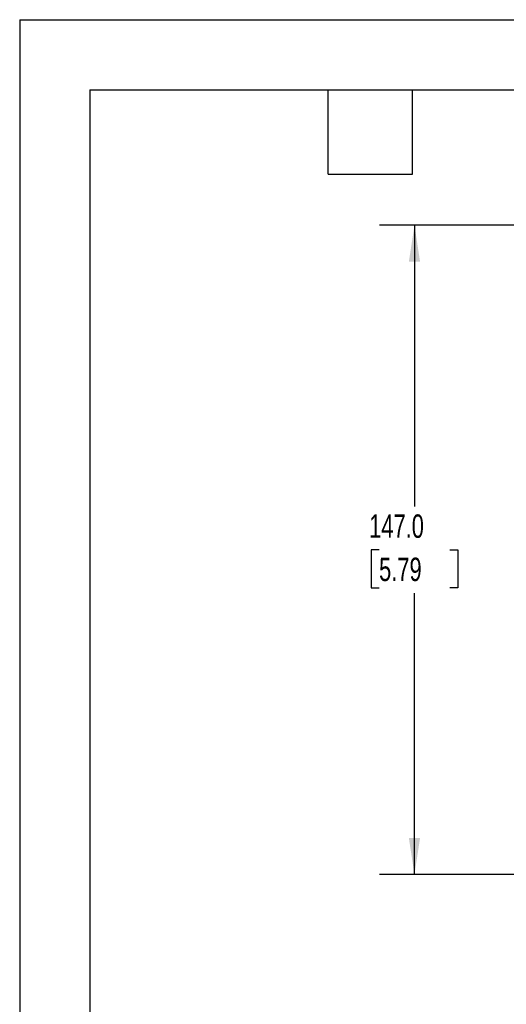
# Model space of a CAD drawing. Header units: millimetres. Extents: x 0 to 699, y 0 to 540.
# Tile 7 of 16: x 0 to 110, y 317 to 540. Entities that reach past the tile are written whole.
import ezdxf

# ---------------------------------------------------------------- set-up
doc = ezdxf.new("R2010")
doc.units = ezdxf.units.MM
doc.header["$LTSCALE"] = 2.5
doc.layers.add('DIMENSIONS', color=140, linetype='Continuous', lineweight=25)
doc.layers.add('TEXT', color=140, linetype='Continuous', lineweight=25)
doc.styles.add('SLDTEXTSTYLE0', font='TXT', dxfattribs={"width": 0.7})
doc.dimstyles.new('SLDDIMSTYLE2', dxfattribs={"dimtxt": 5.39502, "dimasz": 8.255, "dimexe": 0, "dimexo": 0.0625, "dimgap": 1.348755, "dimtad": 0, "dimtih": 1, "dimtoh": 1, "dimdec": 1, "dimrnd": 1e-09, "dimzin": 4, "dimdsep": 46, "dimtxsty": 'SLDTEXTSTYLE0', "dimsah": 1, "dimcen": 0.09, "dimadec": 0, "dimazin": 1, "dimtfac": 1, "dimtdec": 1, "dimtofl": 0, "dimtmove": 0, "dimatfit": 3, "dimfxl": 0, "dimfrac": 2, "dimtolj": 1, "dimtzin": 12, "dimarcsym": 0})

# ---------------------------------------------------------------- blocks, each defined once
blk = doc.blocks.new('_D_13')
at = {"layer": 'DIMENSIONS'}
for p, q in [((112.43, 493.23), (81.43, 493.23)), ((89.36, 493.23), (89.36, 429.54)), ((81.35, 419.76), (79.54, 419.76)), ((79.54, 419.76), (79.54, 411.18)), ((97.38, 419.76), (99.19, 419.76)), ((99.19, 419.76), (99.19, 411.18)), ((79.54, 411.18), (81.35, 411.18)), ((99.19, 411.18), (97.38, 411.18)), ((89.36, 346.28), (89.36, 409.97)), ((124.29, 346.28), (81.43, 346.28))]:
    blk.add_line(p, q, dxfattribs=at)
for points in [[(89.36, 493.23), (88.09, 484.98), (90.63, 484.98)], [(89.36, 346.28), (90.63, 354.54), (88.09, 354.54)]]:
    blk.add_solid(points, dxfattribs=at)
at = {"layer": 'DIMENSIONS', "char_height": 5.292, "attachment_point": 1, "style": 'SLDTEXTSTYLE0'}
for s, insert in [('147.0', (79.1, 427.78)), ('5.79', (81.35, 418))]:
    blk.add_mtext(s, dxfattribs=dict(at, insert=insert))

msp = doc.modelspace()

# ---------------------------------------------------------------- linework, layer by layer
at = {"color": 7, "linetype": 'Continuous'}
for q in [(0.01, 0.01), (698.51, 539.76)]:
    msp.add_line((0.01, 539.76), q, dxfattribs=at)
at = {"layer": 'TEXT'}
for p, q in [((15.87, 523.88), (682.62, 523.88)), ((15.87, 523.88), (15.87, 15.87)), ((69.85, 504.82), (69.85, 523.88)), ((88.9, 504.82), (88.9, 523.88)), ((69.85, 504.82), (88.9, 504.82))]:
    msp.add_line(p, q, dxfattribs=at)

# ---------------------------------------------------------------- dimensions: what is measured, and where the dimension line sits
at = {"layer": 'DIMENSIONS'}
dim = msp.add_linear_dim(base=(89.36402, 346.28001722), p1=(115.60396271, 493.23001722), p2=(127.46035746, 346.28001722), angle=90, dimstyle='SLDDIMSTYLE2', dxfattribs=at)
dim.commit()
dim.dimension.update_dxf_attribs({"geometry": '_D_13', "text_midpoint": (89.36402, 419.75501722), "dimtype": 160})

doc.saveas('drawing.dxf')
